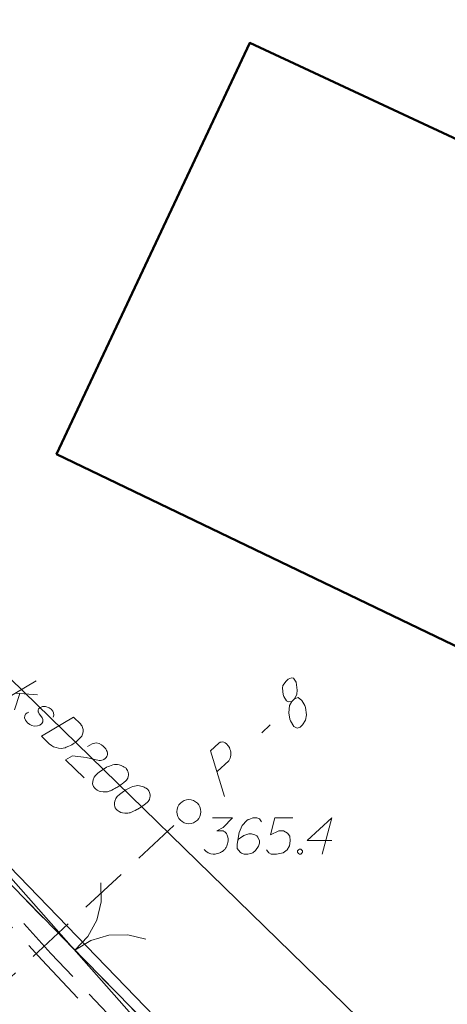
# Model space of a CAD drawing. Header units: metres. Extents: x 5555129 to 5556676, y 5635595 to 5636517.
# Tile 59 of 255: x 5555329 to 5555338, y 5636268 to 5636288. Entities that reach past the tile are written whole.
import ezdxf

# ---------------------------------------------------------------- set-up
doc = ezdxf.new("R2010")
doc.units = ezdxf.units.M
doc.header["$MEASUREMENT"] = 0
for name, pattern in [('03-linia 3 1', [2, 1.5, -0.5]), ('L_0_04', [1.5, 1, -0.5]), ('L_0_06', [2, 1.5, -0.5]), ('PRZER1-1', [2, 1, -1])]:
    doc.linetypes.add(name, pattern=pattern)
for name, color, linetype, lineweight in [('#digitalizacja', 7, 'Continuous', 18), ('#przekroje', 7, 'L_0_04', 18), ('#skartowane', 7, 'Continuous', 18)]:
    doc.layers.add(name, color=color, linetype=linetype, lineweight=lineweight)
for name, color, linetype, lineweight, true_color in [('GESBZO', 7, 'Continuous', 50, 0x0a0909), ('GESDZI', 7, 'Continuous', 18, 0x0a0909), ('GESUZY', 7, 'PRZER1-1', 18, 0x008000)]:
    doc.layers.add(name, color=color, linetype=linetype, lineweight=lineweight, true_color=true_color)

# ---------------------------------------------------------------- blocks, each defined once
blk = doc.blocks.new('SLBRA')
at = {"color": 0, "flags": 128}
for points in [[(0, 0), (-0.068148, -0.517638), (-0.267949, -1), (-0.585786, -1.414214), (-1, -1.732051)], [(1, -1.732051), (0.585786, -1.414214), (0.267949, -1), (0.068148, -0.517638), (0, 0)]]:
    blk.add_lwpolyline(points, dxfattribs=at)
blk = doc.blocks.new('SLU')
at = {"color": 0, "linetype": 'Continuous', "lineweight": 18}
blk.add_wipeout([(0, -0.5), (0.25, -0.433), (0.433, -0.25), (0.5, 0), (0.433, 0.25), (0.25, 0.433), (0, 0.5), (-0.25, 0.433), (-0.433, 0.25), (-0.5, 0), (-0.433, -0.25), (-0.25, -0.433)], dxfattribs=at)
blk.add_circle((0, 0), 0.5, dxfattribs=at)
blk = doc.blocks.new('*U1625')
at = {"layer": '#digitalizacja', "color": 36, "linetype": 'ByBlock', "lineweight": 18, "true_color": 0x7d3300}
for p, q in [((5555328.498, 5636273.863), (5555329.165, 5636274.26)), ((5555328.826, 5636273.997), (5555328.709, 5636273.657)), ((5555328.734, 5636274.004), (5555329.194, 5636273.968))]:
    blk.add_line(p, q, dxfattribs=at)

msp = doc.modelspace()

# ---------------------------------------------------------------- hatches: boundary and pattern name
at = {"layer": '#skartowane', "linetype": 'Continuous', "lineweight": 18}
h = msp.add_hatch(color=7, dxfattribs=at)
edge = h.paths.add_edge_path()
edge.add_arc((5555332.34, 5636271.54), 0.045, 0, 360)

# ---------------------------------------------------------------- linework, layer by layer
at = {"layer": '#digitalizacja', "color": 36, "linetype": 'Continuous', "lineweight": 18, "true_color": 0x7d3300, "flags": 128}
for points in [[(5555329.517, 5636273.505), (5555329.533, 5636273.547), (5555329.524, 5636273.597), (5555329.507, 5636273.63), (5555329.473, 5636273.671), (5555329.435, 5636273.7), (5555329.36, 5636273.724), (5555329.293, 5636273.723), (5555329.252, 5636273.706), (5555329.214, 5636273.676), (5555329.202, 5636273.647), (5555329.207, 5636273.618), (5555329.211, 5636273.605), (5555329.228, 5636273.572), (5555329.254, 5636273.539), (5555329.288, 5636273.489), (5555329.305, 5636273.456), (5555329.301, 5636273.41), (5555329.281, 5636273.372), (5555329.24, 5636273.338), (5555329.19, 5636273.321), (5555329.119, 5636273.316), (5555329.073, 5636273.328), (5555329.031, 5636273.352), (5555328.984, 5636273.389), (5555328.938, 5636273.443), (5555328.92, 5636273.493), (5555328.924, 5636273.531), (5555328.944, 5636273.568), (5555328.973, 5636273.598), (5555329.011, 5636273.611)], [(5555329.939, 5636273.506), (5555330.083, 5636273.366), (5555330.108, 5636273.333), (5555330.117, 5636273.317), (5555330.13, 5636273.288), (5555330.134, 5636273.267), (5555330.139, 5636273.246), (5555330.139, 5636273.204), (5555330.135, 5636273.175), (5555330.115, 5636273.112), (5555330.025, 5636273.019), (5555329.979, 5636272.981), (5555329.955, 5636272.964), (5555329.93, 5636272.947), (5555329.905, 5636272.93), (5555329.876, 5636272.917), (5555329.843, 5636272.9), (5555329.789, 5636272.878), (5555329.764, 5636272.869), (5555329.684, 5636272.856), (5555329.63, 5636272.859), (5555329.576, 5636272.871), (5555329.521, 5636272.891), (5555329.479, 5636272.916), (5555329.437, 5636272.948), (5555329.272, 5636273.109), (5555329.939, 5636273.506)], [(5555330.231, 5636272.892), (5555330.33, 5636272.952), (5555330.414, 5636272.97), (5555330.472, 5636272.954), (5555330.523, 5636272.929), (5555330.557, 5636272.905), (5555330.578, 5636272.884), (5555330.612, 5636272.843), (5555330.629, 5636272.81), (5555330.637, 5636272.793), (5555330.65, 5636272.756), (5555330.647, 5636272.726), (5555330.639, 5636272.701), (5555330.631, 5636272.684), (5555330.618, 5636272.663), (5555330.598, 5636272.642), (5555330.573, 5636272.625), (5555330.556, 5636272.617), (5555330.531, 5636272.608), (5555330.502, 5636272.603), (5555330.477, 5636272.603), (5555330.201, 5636272.666), (5555329.916, 5636272.704), (5555329.775, 5636272.619), (5555330.16, 5636272.244)], [(5555331.035, 5636272.439), (5555331.026, 5636272.448), (5555330.997, 5636272.468), (5555330.976, 5636272.48), (5555330.959, 5636272.488), (5555330.929, 5636272.5), (5555330.892, 5636272.513), (5555330.858, 5636272.52), (5555330.821, 5636272.524), (5555330.791, 5636272.52), (5555330.758, 5636272.511), (5555330.725, 5636272.502), (5555330.687, 5636272.489), (5555330.662, 5636272.48), (5555330.629, 5636272.463), (5555330.575, 5636272.433), (5555330.501, 5636272.382), (5555330.443, 5636272.34), (5555330.398, 5636272.293), (5555330.369, 5636272.255), (5555330.349, 5636272.201), (5555330.341, 5636272.167), (5555330.337, 5636272.121), (5555330.346, 5636272.079), (5555330.355, 5636272.063), (5555330.376, 5636272.034), (5555330.397, 5636272.013), (5555330.435, 5636271.985), (5555330.473, 5636271.964), (5555330.506, 5636271.956), (5555330.557, 5636271.949), (5555330.582, 5636271.949), (5555330.615, 5636271.949), (5555330.644, 5636271.954), (5555330.665, 5636271.958), (5555330.694, 5636271.971), (5555330.707, 5636271.976), (5555330.736, 5636271.988), (5555330.769, 5636272.006), (5555330.802, 5636272.023), (5555330.823, 5636272.036), (5555330.839, 5636272.044), (5555330.86, 5636272.057), (5555330.906, 5636272.087), (5555330.93, 5636272.104), (5555330.955, 5636272.121), (5555330.988, 5636272.146), (5555331.03, 5636272.18), (5555331.042, 5636272.193), (5555331.054, 5636272.214), (5555331.067, 5636272.235), (5555331.079, 5636272.273), (5555331.082, 5636272.302), (5555331.082, 5636272.327), (5555331.077, 5636272.356), (5555331.069, 5636272.381), (5555331.06, 5636272.398), (5555331.052, 5636272.414), (5555331.035, 5636272.439)], [(5555331.487, 5636271.998), (5555331.479, 5636272.007), (5555331.449, 5636272.027), (5555331.428, 5636272.039), (5555331.411, 5636272.047), (5555331.382, 5636272.06), (5555331.344, 5636272.072), (5555331.311, 5636272.08), (5555331.273, 5636272.083), (5555331.244, 5636272.079), (5555331.211, 5636272.07), (5555331.177, 5636272.061), (5555331.14, 5636272.048), (5555331.115, 5636272.039), (5555331.082, 5636272.022), (5555331.028, 5636271.992), (5555330.953, 5636271.941), (5555330.896, 5636271.899), (5555330.85, 5636271.852), (5555330.822, 5636271.814), (5555330.801, 5636271.76), (5555330.793, 5636271.726), (5555330.79, 5636271.68), (5555330.799, 5636271.639), (5555330.807, 5636271.622), (5555330.829, 5636271.593), (5555330.85, 5636271.572), (5555330.888, 5636271.544), (5555330.926, 5636271.523), (5555330.959, 5636271.515), (5555331.009, 5636271.508), (5555331.034, 5636271.508), (5555331.068, 5636271.508), (5555331.097, 5636271.513), (5555331.118, 5636271.518), (5555331.147, 5636271.53), (5555331.159, 5636271.535), (5555331.188, 5636271.548), (5555331.222, 5636271.565), (5555331.255, 5636271.582), (5555331.275, 5636271.595), (5555331.292, 5636271.603), (5555331.313, 5636271.616), (5555331.358, 5636271.646), (5555331.383, 5636271.663), (5555331.408, 5636271.68), (5555331.441, 5636271.705), (5555331.482, 5636271.739), (5555331.495, 5636271.752), (5555331.507, 5636271.773), (5555331.519, 5636271.794), (5555331.531, 5636271.832), (5555331.535, 5636271.861), (5555331.535, 5636271.886), (5555331.53, 5636271.915), (5555331.521, 5636271.94), (5555331.513, 5636271.957), (5555331.504, 5636271.974), (5555331.487, 5636271.998)]]:
    msp.add_lwpolyline(points, dxfattribs=at)
at = {"layer": '#przekroje', "color": 7, "linetype": 'Continuous'}
msp.add_line((5555333.86, 5636273.182), (5555334.034, 5636273.343), dxfattribs=at)
at = {"layer": '#przekroje', "color": 7, "linetype": 'Continuous', "flags": 128}
for points in [[(5555334.483, 5636273.832), (5555334.54, 5636273.885), (5555334.553, 5636273.906), (5555334.585, 5636273.984), (5555334.594, 5636274.069), (5555334.571, 5636274.23), (5555334.519, 5636274.318), (5555334.473, 5636274.324), (5555334.406, 5636274.291), (5555334.366, 5636274.254), (5555334.298, 5636274.163), (5555334.291, 5636274.108), (5555334.301, 5636273.973), (5555334.314, 5636273.937), (5555334.373, 5636273.847), (5555334.41, 5636273.823), (5555334.483, 5636273.832), (5555334.432, 5636273.747), (5555334.422, 5636273.593), (5555334.44, 5636273.465), (5555334.453, 5636273.429), (5555334.522, 5636273.309), (5555334.592, 5636273.278), (5555334.655, 5636273.297), (5555334.704, 5636273.342), (5555334.764, 5636273.445), (5555334.79, 5636273.556), (5555334.766, 5636273.707), (5555334.749, 5636273.75), (5555334.691, 5636273.85), (5555334.611, 5636273.911), (5555334.54, 5636273.885)], [(5555333.084, 5636271.853), (5555332.791, 5636272.806), (5555332.966, 5636272.967), (5555332.994, 5636272.983), (5555333.009, 5636272.987), (5555333.044, 5636272.99), (5555333.07, 5636272.986), (5555333.096, 5636272.971), (5555333.125, 5636272.95), (5555333.157, 5636272.912), (5555333.182, 5636272.876), (5555333.195, 5636272.84), (5555333.204, 5636272.81), (5555333.21, 5636272.777), (5555333.212, 5636272.75), (5555333.213, 5636272.713), (5555333.207, 5636272.678), (5555333.202, 5636272.654), (5555333.188, 5636272.622), (5555333.171, 5636272.597), (5555332.927, 5636272.373)]]:
    msp.add_lwpolyline(points, dxfattribs=at)
at = {"layer": '#przekroje', "color": 7, "lineweight": 18, "flags": 128}
msp.add_lwpolyline([(5555324.7, 5636264.45), (5555332.34, 5636271.54)], dxfattribs=at)
at = {"layer": '#przekroje', "color": 7}
msp.add_point((5555332.34, 5636271.54), dxfattribs=at)
at = {"layer": '#skartowane', "color": 7, "linetype": 'Continuous', "lineweight": 18}
msp.add_line((5555328.36, 5636270.47), (5555331.57, 5636266.85), dxfattribs=at)
at = {"layer": '#skartowane', "color": 7, "linetype": 'L_0_06', "lineweight": 18, "flags": 128}
msp.add_lwpolyline([(5555319.91, 5636279.38), (5555323.03, 5636275.28), (5555329.28, 5636268.46), (5555334.03, 5636263.4), (5555345.03, 5636252.49), (5555346.54, 5636251.45), (5555345.73, 5636247.93), (5555332.42, 5636261.49), (5555327.2, 5636266.8), (5555317.86, 5636277.41), (5555315.42, 5636280.01), (5555313.35, 5636281.16), (5555310.91, 5636281.48), (5555308.55, 5636280.93), (5555307.33, 5636278.49), (5555300.21, 5636263.98), (5555298.84, 5636260.31), (5555299.74, 5636259.03), (5555298.26, 5636255.27), (5555297.04, 5636255.1), (5555292.88, 5636247), (5555292.08, 5636246.05), (5555288.59, 5636239.37), (5555285.9, 5636234.86), (5555282.53, 5636231.41), (5555279.83, 5636229.99), (5555275.41, 5636228.95), (5555271.53, 5636229.31), (5555268.13, 5636230.4), (5555264.62, 5636232.17), (5555253.07, 5636239.68), (5555243.27, 5636245.93), (5555229.11, 5636254.41), (5555220.5, 5636258.77), (5555213.45, 5636261.65), (5555208.14, 5636263.06), (5555202.51, 5636263.31), (5555198.72, 5636262.51), (5555193.02, 5636260.05), (5555189.79, 5636257.33), (5555186.81, 5636252.47), (5555184.72, 5636245.33), (5555179.71, 5636245.97), (5555181.09, 5636251.46), (5555182.84, 5636255.67), (5555185.21, 5636259.68), (5555188.88, 5636264.05), (5555188.73, 5636266.82), (5555186.51, 5636270.36), (5555177.24, 5636279.14), (5555172.12, 5636284.35), (5555168.67, 5636288.73), (5555165.68, 5636293.64), (5555163.11, 5636298.61), (5555159.69, 5636305.28), (5555154.96, 5636314.88), (5555157.25, 5636316.15), (5555161.87, 5636306.69), (5555165.41, 5636299.79), (5555167.81, 5636295.12), (5555170.82, 5636290.32), (5555174.09, 5636286.04), (5555178.95, 5636281.15), (5555193.27, 5636269.09), (5555198.74, 5636266.34), (5555202.91, 5636266.53), (5555208.67, 5636266.05), (5555214.33, 5636264.32), (5555221.74, 5636261.36), (5555230.37, 5636257.02), (5555244.89, 5636248.46), (5555254.7, 5636242.22), (5555266.71, 5636234.85), (5555271.59, 5636232.9), (5555275.32, 5636232.51), (5555278.58, 5636233.38), (5555282.52, 5636236.11), (5555285.35, 5636239.7), (5555289.44, 5636247.37), (5555294.78, 5636258.52), (5555297.61, 5636265.12), (5555304.52, 5636279.57), (5555309.3, 5636287.58), (5555310.96, 5636291.13)], dxfattribs=at)
at = {"layer": '#skartowane', "color": 7, "linetype": '03-linia 3 1', "lineweight": 18, "flags": 128}
msp.add_lwpolyline([(5555345.03, 5636252.49), (5555345.22, 5636252.71), (5555334.19, 5636263.62), (5555329.47, 5636268.59), (5555323.23, 5636275.49), (5555320.2, 5636279.58)], dxfattribs=at)
at = {"layer": '#skartowane', "color": 7, "linetype": 'Continuous', "lineweight": 18, "flags": 128}
for points in [[(5555333.853, 5636271.328), (5555333.806, 5636271.393), (5555333.753, 5636271.41), (5555333.67, 5636271.41), (5555333.611, 5636271.387), (5555333.576, 5636271.375), (5555333.546, 5636271.357), (5555333.452, 5636271.251), (5555333.387, 5636271.109), (5555333.369, 5636271.033), (5555333.346, 5636270.861), (5555333.346, 5636270.773), (5555333.369, 5636270.737), (5555333.416, 5636270.69), (5555333.434, 5636270.678), (5555333.493, 5636270.66), (5555333.57, 5636270.66), (5555333.629, 5636270.672), (5555333.67, 5636270.684), (5555333.729, 5636270.731), (5555333.788, 5636270.826), (5555333.806, 5636270.885), (5555333.806, 5636270.932), (5555333.777, 5636271.009), (5555333.753, 5636271.038), (5555333.712, 5636271.062), (5555333.641, 5636271.08), (5555333.588, 5636271.08), (5555333.523, 5636271.062), (5555333.481, 5636271.044), (5555333.411, 5636270.997), (5555333.375, 5636270.968), (5555333.357, 5636270.95)], [(5555334.503, 5636271.41), (5555334.131, 5636271.41), (5555334.036, 5636271.056), (5555334.208, 5636271.145), (5555334.308, 5636271.145), (5555334.391, 5636271.092), (5555334.438, 5636271.033), (5555334.45, 5636270.932), (5555334.432, 5636270.832), (5555334.385, 5636270.749), (5555334.302, 5636270.684), (5555334.16, 5636270.66), (5555334.054, 5636270.66), (5555334.001, 5636270.684), (5555333.954, 5636270.749)], [(5555335.312, 5636270.938), (5555334.804, 5636270.938), (5555335.312, 5636271.41), (5555335.111, 5636270.66)], [(5555334.639, 5636270.761), (5555334.668, 5636270.761), (5555334.686, 5636270.749), (5555334.704, 5636270.725), (5555334.704, 5636270.696), (5555334.686, 5636270.672), (5555334.668, 5636270.66), (5555334.639, 5636270.66), (5555334.621, 5636270.672), (5555334.603, 5636270.696), (5555334.603, 5636270.725), (5555334.621, 5636270.749), (5555334.639, 5636270.761)]]:
    msp.add_lwpolyline(points, dxfattribs=at)
at = {"layer": 'GESBZO', "color": 7, "linetype": 'Continuous', "lineweight": 50, "flags": 128}
msp.add_lwpolyline([(5555350.409, 5636279.693), (5555348.667, 5636275.846), (5555348.15, 5636276.059), (5555345.901, 5636271.135), (5555329.589, 5636278.974), (5555333.605, 5636287.52), (5555350.409, 5636279.693)], close=True, dxfattribs=at)
at = {"layer": 'GESDZI', "color": 96, "linetype": 'Continuous', "lineweight": 18, "flags": 128}
for points in [[(5555327.28, 5636313.21), (5555358.339, 5636293.784), (5555356.45, 5636289.299), (5555350.511, 5636266.746), (5555346.919, 5636250.929), (5555335.48, 5636263.034), (5555326.161, 5636272.546), (5555316.27, 5636290.41), (5555321.55, 5636300.85), (5555327.28, 5636313.21)], [(5555313.36, 5636286.16), (5555316.27, 5636290.41), (5555326.161, 5636272.546), (5555335.48, 5636263.034), (5555346.919, 5636250.929), (5555345.595, 5636246.667), (5555338.272, 5636254.204), (5555330.681, 5636262.484), (5555323.464, 5636270.143), (5555313.36, 5636286.16)]]:
    msp.add_lwpolyline(points, close=True, dxfattribs=at)
at = {"layer": 'GESUZY', "color": 96, "linetype": 'PRZER1-1', "lineweight": 18, "ltscale": 0.5, "true_color": 0x008000}
for points in [[(5555327.28, 5636313.21), (5555321.55, 5636300.85), (5555316.27, 5636290.41), (5555326.161, 5636272.546), (5555335.48, 5636263.034), (5555346.919, 5636250.929), (5555350.511, 5636266.746), (5555356.45, 5636289.299), (5555358.339, 5636293.784), (5555327.28, 5636313.21)], [(5555316.27, 5636290.41), (5555326.161, 5636272.546), (5555335.48, 5636263.034), (5555346.919, 5636250.929), (5555345.595, 5636246.667), (5555338.272, 5636254.204), (5555330.681, 5636262.484), (5555323.464, 5636270.143), (5555313.36, 5636286.16), (5555316.27, 5636290.41)]]:
    msp.add_lwpolyline(points, close=True, dxfattribs=at)

# ---------------------------------------------------------------- block references
at = {"layer": '#digitalizacja', "color": 36, "linetype": 'Continuous', "lineweight": 18, "true_color": 0x7d3300}
msp.add_blockref('*U1625', (0, 0), dxfattribs=at)
at = {"layer": '#skartowane', "color": 7, "lineweight": 18, "xscale": 0.7499999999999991, "yscale": 0.7499999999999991, "zscale": 0.7499999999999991, "rotation": 128.7573205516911}
msp.add_blockref('SLBRA', (5555329.965, 5636268.66), dxfattribs=at)

# ---------------------------------------------------------------- next in the draw order: block references
at = {"layer": '#przekroje', "color": 7, "linetype": 'Continuous', "xscale": 0.5, "yscale": 0.5, "zscale": 0.5}
msp.add_blockref('SLU', (5555332.34, 5636271.54), dxfattribs=at)

# ---------------------------------------------------------------- next in the draw order: linework, layer by layer
at = {"layer": '#digitalizacja', "color": 1, "linetype": 'Continuous', "lineweight": 18, "flags": 128}
msp.add_lwpolyline([(5555362.178, 5636234.874), (5555359.391, 5636237.572), (5555353.174, 5636244.158), (5555345.899, 5636252.79), (5555338.891, 5636259.771), (5555326.374, 5636272.703), (5555325.116, 5636272.658), (5555315.207, 5636286.612), (5555312.106, 5636283.666), (5555310.614, 5636282.049), (5555309.536, 5636279.754), (5555305.231, 5636281.875)], dxfattribs=at)
at = {"layer": '#digitalizacja', "color": 36, "linetype": 'Continuous', "lineweight": 18, "true_color": 0x7d3300, "flags": 128}
msp.add_lwpolyline([(5555318.025, 5636284.627), (5555345.611, 5636257.758), (5555353.102, 5636238.86), (5555340.361, 5636232.392), (5555326.812, 5636226.171)], dxfattribs=at)
at = {"layer": '#skartowane', "color": 7, "linetype": 'Continuous', "lineweight": 18, "flags": 128}
msp.add_lwpolyline([(5555332.832, 5636271.41), (5555333.245, 5636271.41), (5555333.05, 5636271.21), (5555332.92, 5636271.145), (5555333.027, 5636271.145), (5555333.05, 5636271.139), (5555333.062, 5636271.133), (5555333.074, 5636271.127), (5555333.086, 5636271.121), (5555333.109, 5636271.103), (5555333.121, 5636271.086), (5555333.133, 5636271.068), (5555333.139, 5636271.05), (5555333.151, 5636271.009), (5555333.157, 5636270.973), (5555333.157, 5636270.956), (5555333.157, 5636270.932), (5555333.151, 5636270.897), (5555333.145, 5636270.873), (5555333.139, 5636270.849), (5555333.133, 5636270.832), (5555333.127, 5636270.82), (5555333.121, 5636270.808), (5555333.115, 5636270.796), (5555333.104, 5636270.779), (5555333.086, 5636270.755), (5555333.068, 5636270.737), (5555333.056, 5636270.725), (5555333.038, 5636270.714), (5555333.021, 5636270.702), (5555332.997, 5636270.69), (5555332.985, 5636270.684), (5555332.944, 5636270.672), (5555332.909, 5636270.666), (5555332.885, 5636270.66), (5555332.844, 5636270.66), (5555332.796, 5636270.666), (5555332.779, 5636270.672), (5555332.761, 5636270.678), (5555332.743, 5636270.684), (5555332.726, 5636270.696), (5555332.708, 5636270.708), (5555332.678, 5636270.731), (5555332.661, 5636270.755)], dxfattribs=at)

doc.saveas('drawing.dxf')
